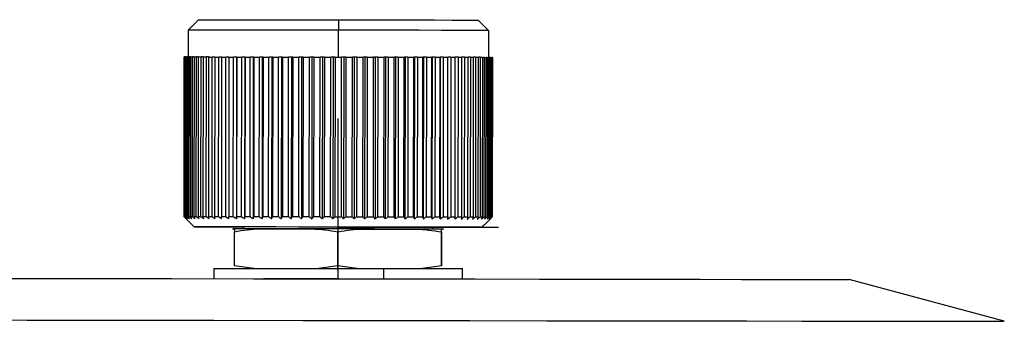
# Model space of a CAD drawing. Header units: millimetres. Extents: x -32 to 320, y 12 to 275.
# Tile 17 of 17: x 235 to 283, y 166 to 181. Entities that reach past the tile are written whole.
import ezdxf

# ---------------------------------------------------------------- set-up
doc = ezdxf.new("R2010")
doc.units = ezdxf.units.MM
doc.header["$PDSIZE"] = -1

msp = doc.modelspace()

# ---------------------------------------------------------------- linework, layer by layer
at = {"color": 7, "linetype": 'Continuous', "lineweight": 25}
for p, q in [((243.922, 180.913), (243.421, 180.414)), ((250.672, 180.905), (250.672, 180.405)), ((257.41, 180.897), (257.544, 180.763)), ((257.544, 180.763), (257.91, 180.396)), ((243.421, 180.414), (243.42, 179.114)), ((250.67, 179.105), (250.672, 180.405)), ((257.91, 180.396), (257.909, 179.096)), ((243.221, 179.114), (243.211, 171.414)), ((243.231, 179.114), (243.221, 179.114)), ((243.221, 179.114), (243.221, 179.114)), ((243.222, 171.414), (243.231, 179.114)), ((243.246, 179.114), (243.231, 179.114)), ((243.246, 179.114), (243.237, 171.414)), ((243.269, 171.414), (243.279, 179.114)), ((243.308, 179.114), (243.279, 179.114)), ((243.308, 179.114), (243.298, 171.414)), ((243.352, 171.414), (243.362, 179.114)), ((243.405, 179.114), (243.362, 179.114)), ((243.405, 179.114), (243.396, 171.414)), ((243.471, 171.414), (243.48, 179.114)), ((243.538, 179.113), (243.48, 179.114)), ((243.538, 179.114), (243.529, 171.414)), ((243.625, 171.413), (243.634, 179.113)), ((243.706, 179.113), (243.634, 179.113)), ((243.706, 179.113), (243.696, 171.413)), ((243.813, 171.413), (243.822, 179.113)), ((243.907, 179.113), (243.822, 179.113)), ((243.907, 179.113), (243.898, 171.413)), ((244.034, 171.413), (244.044, 179.113)), ((244.142, 179.113), (244.044, 179.113)), ((244.142, 179.113), (244.132, 171.413)), ((244.288, 171.413), (244.297, 179.113)), ((244.408, 179.113), (244.297, 179.113)), ((244.408, 179.113), (244.399, 171.413)), ((244.573, 171.412), (244.582, 179.112)), ((244.728, 179.112), (244.582, 179.112)), ((244.705, 179.112), (244.696, 171.412)), ((244.887, 171.412), (244.896, 179.112)), ((245.044, 179.112), (244.896, 179.112)), ((245.031, 179.112), (245.021, 171.412)), ((245.23, 171.412), (245.239, 179.112)), ((245.387, 179.111), (245.239, 179.112)), ((245.384, 179.111), (245.375, 171.411)), ((245.599, 171.411), (245.608, 179.111)), ((245.755, 179.111), (245.608, 179.111)), ((245.755, 179.111), (245.746, 171.306)), ((245.763, 179.111), (245.754, 171.411)), ((245.763, 179.111), (245.755, 179.111)), ((245.992, 171.411), (246.002, 179.111)), ((246.148, 179.111), (246.002, 179.111)), ((246.148, 179.111), (246.139, 171.305)), ((246.166, 179.111), (246.148, 179.111)), ((246.166, 179.111), (246.157, 171.411)), ((246.409, 171.41), (246.418, 179.11)), ((246.563, 179.11), (246.418, 179.11)), ((246.563, 179.11), (246.554, 171.305)), ((246.591, 179.11), (246.563, 179.11)), ((246.591, 179.11), (246.582, 171.41)), ((246.846, 171.41), (246.855, 179.11)), ((246.998, 179.11), (246.855, 179.11)), ((246.998, 179.11), (246.988, 171.304)), ((247.036, 179.11), (246.998, 179.11)), ((247.036, 179.11), (247.027, 171.41)), ((247.301, 171.409), (247.311, 179.109)), ((247.45, 179.109), (247.311, 179.109)), ((247.45, 179.109), (247.441, 171.304)), ((247.499, 179.109), (247.45, 179.109)), ((247.499, 179.109), (247.489, 171.409)), ((247.773, 171.409), (247.783, 179.109)), ((247.919, 179.108), (247.783, 179.109)), ((247.919, 179.108), (247.909, 171.303)), ((247.977, 179.108), (247.919, 179.108)), ((247.977, 179.108), (247.967, 171.408)), ((248.26, 171.408), (248.269, 179.108)), ((248.401, 179.108), (248.269, 179.108)), ((248.401, 179.108), (248.391, 171.303)), ((248.468, 179.108), (248.401, 179.108)), ((248.468, 179.108), (248.458, 171.408)), ((248.757, 171.407), (248.767, 179.107)), ((248.893, 179.107), (248.767, 179.107)), ((248.893, 179.107), (248.884, 171.302)), ((248.969, 179.107), (248.893, 179.107)), ((248.969, 179.107), (248.96, 171.407)), ((249.264, 171.407), (249.274, 179.107)), ((249.395, 179.107), (249.274, 179.107)), ((249.395, 179.107), (249.385, 171.302)), ((249.48, 179.107), (249.395, 179.107)), ((249.48, 179.107), (249.47, 171.407)), ((249.778, 171.406), (249.788, 179.106)), ((249.902, 179.106), (249.788, 179.106)), ((249.902, 179.106), (249.893, 171.301)), ((249.995, 179.106), (249.902, 179.106)), ((249.995, 179.106), (249.986, 171.406)), ((250.297, 171.406), (250.306, 179.106)), ((250.414, 179.105), (250.306, 179.106)), ((250.414, 179.105), (250.404, 171.3)), ((250.515, 179.105), (250.414, 179.105)), ((250.515, 179.105), (250.505, 171.405)), ((250.816, 171.405), (250.826, 179.105)), ((250.927, 179.105), (250.826, 179.105)), ((250.927, 179.105), (250.917, 171.3)), ((251.035, 179.105), (250.927, 179.105)), ((251.035, 179.105), (251.025, 171.405)), ((251.336, 171.404), (251.345, 179.104)), ((251.438, 179.104), (251.345, 179.104)), ((251.438, 179.104), (251.429, 171.299)), ((251.553, 179.104), (251.438, 179.104)), ((251.553, 179.104), (251.543, 171.404)), ((251.852, 171.404), (251.861, 179.104)), ((251.946, 179.104), (251.861, 179.104)), ((251.946, 179.104), (251.936, 171.298)), ((252.067, 179.103), (251.946, 179.104)), ((252.067, 179.103), (252.057, 171.403)), ((252.362, 171.403), (252.371, 179.103)), ((252.447, 179.103), (252.371, 179.103)), ((252.447, 179.103), (252.438, 171.298)), ((252.574, 179.103), (252.447, 179.103)), ((252.574, 179.103), (252.564, 171.403)), ((252.863, 171.402), (252.873, 179.102)), ((252.94, 179.102), (252.873, 179.102)), ((252.94, 179.102), (252.93, 171.297)), ((253.072, 179.102), (252.94, 179.102)), ((253.072, 179.102), (253.062, 171.402)), ((253.355, 171.402), (253.364, 179.102)), ((253.422, 179.102), (253.364, 179.102)), ((253.422, 179.102), (253.412, 171.297)), ((253.558, 179.102), (253.422, 179.102)), ((253.558, 179.102), (253.548, 171.402)), ((253.833, 171.401), (253.842, 179.101)), ((253.89, 179.101), (253.842, 179.101)), ((253.89, 179.101), (253.88, 171.296)), ((254.03, 179.101), (253.89, 179.101)), ((254.03, 179.101), (254.02, 171.401)), ((254.295, 171.401), (254.304, 179.101)), ((254.343, 179.101), (254.304, 179.101)), ((254.343, 179.101), (254.333, 171.295)), ((254.485, 179.1), (254.343, 179.101)), ((254.485, 179.1), (254.476, 171.401)), ((254.74, 171.4), (254.749, 179.1)), ((254.777, 179.1), (254.749, 179.1)), ((254.777, 179.1), (254.768, 171.295)), ((254.922, 179.1), (254.777, 179.1)), ((254.922, 179.1), (254.913, 171.4)), ((255.165, 171.4), (255.174, 179.1)), ((255.192, 179.1), (255.174, 179.1)), ((255.192, 179.1), (255.183, 171.294)), ((255.339, 179.099), (255.192, 179.1)), ((255.339, 179.099), (255.329, 171.399)), ((255.568, 171.399), (255.577, 179.099)), ((255.585, 179.099), (255.575, 171.294)), ((255.585, 179.099), (255.577, 179.099)), ((255.732, 179.099), (255.585, 179.099)), ((255.732, 179.099), (255.723, 171.399)), ((255.947, 171.399), (255.956, 179.099)), ((256.101, 179.098), (255.953, 179.099)), ((256.101, 179.098), (256.092, 171.398)), ((256.444, 179.098), (256.297, 179.098)), ((256.3, 171.398), (256.309, 179.098)), ((256.444, 179.098), (256.434, 171.398)), ((256.758, 179.098), (256.612, 179.098)), ((256.626, 171.398), (256.635, 179.098)), ((256.758, 179.098), (256.749, 171.398)), ((256.923, 171.397), (256.932, 179.097)), ((257.043, 179.097), (256.932, 179.097)), ((257.043, 179.097), (257.033, 171.397)), ((257.189, 171.397), (257.198, 179.097)), ((257.296, 179.097), (257.198, 179.097)), ((257.296, 179.097), (257.287, 171.397)), ((257.423, 171.397), (257.433, 179.097)), ((257.518, 179.097), (257.433, 179.097)), ((257.518, 179.097), (257.508, 171.397)), ((257.625, 171.396), (257.634, 179.096)), ((257.706, 179.096), (257.634, 179.096)), ((257.706, 179.096), (257.696, 171.396)), ((257.792, 171.396), (257.802, 179.096)), ((257.859, 179.096), (257.802, 179.096)), ((257.859, 179.096), (257.85, 171.396)), ((257.925, 171.396), (257.935, 179.096)), ((257.978, 179.096), (257.935, 179.096)), ((257.978, 179.096), (257.969, 171.396)), ((258.023, 171.396), (258.032, 179.096)), ((258.061, 179.096), (258.032, 179.096)), ((258.061, 179.096), (258.052, 171.396)), ((258.084, 171.396), (258.094, 179.096)), ((258.109, 179.096), (258.094, 179.096)), ((258.108, 179.096), (258.099, 171.396)), ((258.1, 171.396), (258.109, 179.096)), ((243.211, 171.414), (243.235, 171.39)), ((243.222, 171.414), (243.211, 171.414)), ((243.315, 171.309), (243.71, 170.913)), ((250.66, 170.905), (250.661, 171.405)), ((258.099, 171.396), (258.1, 171.396)), ((258.1, 171.396), (258.1, 171.396)), ((245.555, 170.819), (245.656, 170.817)), ((245.65, 169.04), (245.652, 170.682)), ((246.089, 170.91), (246.089, 170.818)), ((250.642, 169.034), (250.644, 170.677)), ((250.659, 170.905), (250.659, 170.905)), ((255.231, 170.807), (255.231, 170.899)), ((255.231, 170.807), (255.231, 170.899)), ((255.65, 169.027), (255.652, 170.67)), ((255.764, 170.806), (255.659, 170.805)), ((255.665, 169.027), (255.667, 170.67)), ((257.598, 170.896), (257.532, 170.896)), ((257.532, 170.896), (257.598, 170.896)), ((257.532, 170.896), (257.532, 170.896)), ((244.657, 168.912), (244.657, 168.414)), ((246.588, 168.91), (245.65, 169.04)), ((250.642, 169.034), (249.703, 168.906)), ((251.583, 168.904), (250.642, 169.034)), ((252.84, 168.902), (252.84, 168.404)), ((255.65, 169.027), (254.708, 168.9)), ((256.657, 168.399), (256.657, 168.897)), ((282.812, 166.356), (275.317, 168.374))]:
    msp.add_line(p, q, dxfattribs=at)
at = {"color": 7, "linetype": 'Continuous'}
for p, q in [((250.657, 168.405), (250.666, 176.14)), ((250.66, 170.905), (246.792, 170.909)), ((250.66, 170.905), (250.66, 170.905)), ((250.66, 170.905), (258.395, 170.895)), ((250.66, 170.905), (250.681, 170.904)), ((250.657, 168.405), (247.054, 168.409))]:
    msp.add_line(p, q, dxfattribs=at)
at = {"color": 7, "linetype": 'Continuous', "lineweight": 25, "flags": 128}
for points in [[(243.922, 180.913), (243.971, 180.913), (244.361, 180.913), (245.117, 180.912), (246.196, 180.91), (247.535, 180.909), (249.057, 180.907), (250.672, 180.905)], [(250.672, 180.905), (251.94, 180.904), (253.163, 180.902), (254.297, 180.901), (255.302, 180.899), (256.142, 180.898), (256.787, 180.897), (257.215, 180.897), (257.41, 180.897)], [(250.672, 180.405), (249.059, 180.407), (247.526, 180.409), (246.151, 180.411), (245.003, 180.412), (244.14, 180.413), (243.603, 180.413), (243.421, 180.414), (243.421, 180.414)], [(257.91, 180.396), (257.705, 180.396), (257.249, 180.397), (256.557, 180.398), (255.655, 180.399), (254.574, 180.4), (253.353, 180.402), (252.037, 180.404), (250.672, 180.405)], [(243.246, 179.114), (243.249, 179.114), (243.253, 179.114), (243.257, 179.114), (243.261, 179.114), (243.265, 179.114), (243.269, 179.114), (243.274, 179.114), (243.279, 179.114)], [(243.308, 179.114), (243.314, 179.114), (243.32, 179.114), (243.326, 179.114), (243.333, 179.114), (243.34, 179.114), (243.347, 179.114), (243.354, 179.114), (243.362, 179.114)], [(243.405, 179.114), (243.414, 179.114), (243.423, 179.114), (243.432, 179.114), (243.441, 179.114), (243.451, 179.114), (243.46, 179.114), (243.47, 179.114), (243.48, 179.114)], [(243.538, 179.114), (243.549, 179.113), (243.561, 179.113), (243.573, 179.113), (243.585, 179.113), (243.597, 179.113), (243.609, 179.113), (243.621, 179.113), (243.634, 179.113)], [(243.706, 179.113), (243.72, 179.113), (243.734, 179.113), (243.748, 179.113), (243.762, 179.113), (243.777, 179.113), (243.792, 179.113), (243.807, 179.113), (243.822, 179.113)], [(243.907, 179.113), (243.924, 179.113), (243.94, 179.113), (243.957, 179.113), (243.974, 179.113), (243.991, 179.113), (244.008, 179.113), (244.026, 179.113), (244.044, 179.113)], [(244.142, 179.113), (244.161, 179.113), (244.18, 179.113), (244.199, 179.113), (244.218, 179.113), (244.238, 179.113), (244.257, 179.113), (244.277, 179.113), (244.297, 179.113)], [(244.408, 179.113), (244.429, 179.113), (244.451, 179.113), (244.472, 179.112), (244.494, 179.112), (244.516, 179.112), (244.538, 179.112), (244.56, 179.112), (244.582, 179.112)], [(244.705, 179.112), (244.728, 179.112), (244.752, 179.112), (244.776, 179.112), (244.799, 179.112), (244.823, 179.112), (244.848, 179.112), (244.872, 179.112), (244.896, 179.112)], [(245.031, 179.112), (245.056, 179.112), (245.082, 179.112), (245.108, 179.112), (245.134, 179.112), (245.16, 179.112), (245.186, 179.112), (245.212, 179.112), (245.239, 179.112)], [(245.384, 179.111), (245.412, 179.111), (245.439, 179.111), (245.467, 179.111), (245.495, 179.111), (245.523, 179.111), (245.551, 179.111), (245.579, 179.111), (245.608, 179.111)], [(245.763, 179.111), (245.793, 179.111), (245.822, 179.111), (245.852, 179.111), (245.881, 179.111), (245.911, 179.111), (245.941, 179.111), (245.971, 179.111), (246.002, 179.111)], [(246.166, 179.111), (246.197, 179.111), (246.228, 179.11), (246.26, 179.11), (246.291, 179.11), (246.323, 179.11), (246.354, 179.11), (246.386, 179.11), (246.418, 179.11)], [(246.591, 179.11), (246.624, 179.11), (246.657, 179.11), (246.689, 179.11), (246.722, 179.11), (246.755, 179.11), (246.788, 179.11), (246.822, 179.11), (246.855, 179.11)], [(247.036, 179.11), (247.07, 179.109), (247.104, 179.109), (247.138, 179.109), (247.173, 179.109), (247.207, 179.109), (247.242, 179.109), (247.276, 179.109), (247.311, 179.109)], [(247.499, 179.109), (247.534, 179.109), (247.569, 179.109), (247.605, 179.109), (247.64, 179.109), (247.676, 179.109), (247.711, 179.109), (247.747, 179.109), (247.783, 179.109)], [(247.977, 179.108), (248.013, 179.108), (248.049, 179.108), (248.086, 179.108), (248.122, 179.108), (248.159, 179.108), (248.195, 179.108), (248.232, 179.108), (248.269, 179.108)], [(248.468, 179.108), (248.505, 179.108), (248.542, 179.108), (248.579, 179.108), (248.617, 179.108), (248.654, 179.108), (248.692, 179.108), (248.729, 179.108), (248.767, 179.107)], [(248.969, 179.107), (249.007, 179.107), (249.045, 179.107), (249.083, 179.107), (249.121, 179.107), (249.159, 179.107), (249.197, 179.107), (249.236, 179.107), (249.274, 179.107)], [(249.48, 179.107), (249.518, 179.107), (249.556, 179.107), (249.595, 179.106), (249.633, 179.106), (249.672, 179.106), (249.71, 179.106), (249.749, 179.106), (249.788, 179.106)], [(249.995, 179.106), (250.034, 179.106), (250.073, 179.106), (250.112, 179.106), (250.151, 179.106), (250.189, 179.106), (250.228, 179.106), (250.267, 179.106), (250.306, 179.106)], [(250.515, 179.105), (250.554, 179.105), (250.592, 179.105), (250.631, 179.105), (250.67, 179.105), (250.709, 179.105), (250.748, 179.105), (250.787, 179.105), (250.826, 179.105)], [(251.035, 179.105), (251.073, 179.105), (251.112, 179.105), (251.151, 179.105), (251.19, 179.105), (251.229, 179.105), (251.267, 179.104), (251.306, 179.104), (251.345, 179.104)], [(251.553, 179.104), (251.591, 179.104), (251.63, 179.104), (251.669, 179.104), (251.707, 179.104), (251.746, 179.104), (251.784, 179.104), (251.822, 179.104), (251.861, 179.104)], [(252.067, 179.103), (252.105, 179.103), (252.143, 179.103), (252.181, 179.103), (252.219, 179.103), (252.257, 179.103), (252.295, 179.103), (252.333, 179.103), (252.371, 179.103)], [(252.574, 179.103), (252.611, 179.103), (252.649, 179.103), (252.686, 179.103), (252.724, 179.103), (252.761, 179.103), (252.798, 179.103), (252.836, 179.103), (252.873, 179.102)], [(253.072, 179.102), (253.108, 179.102), (253.145, 179.102), (253.182, 179.102), (253.218, 179.102), (253.255, 179.102), (253.291, 179.102), (253.328, 179.102), (253.364, 179.102)], [(253.558, 179.102), (253.593, 179.102), (253.629, 179.102), (253.665, 179.102), (253.7, 179.101), (253.736, 179.101), (253.771, 179.101), (253.807, 179.101), (253.842, 179.101)], [(254.03, 179.101), (254.064, 179.101), (254.099, 179.101), (254.133, 179.101), (254.168, 179.101), (254.202, 179.101), (254.236, 179.101), (254.27, 179.101), (254.304, 179.101)], [(254.485, 179.1), (254.519, 179.1), (254.552, 179.1), (254.585, 179.1), (254.618, 179.1), (254.651, 179.1), (254.684, 179.1), (254.717, 179.1), (254.749, 179.1)], [(254.922, 179.1), (254.954, 179.1), (254.986, 179.1), (255.018, 179.1), (255.049, 179.1), (255.081, 179.1), (255.112, 179.1), (255.143, 179.1), (255.174, 179.1)], [(255.339, 179.099), (255.369, 179.099), (255.399, 179.099), (255.429, 179.099), (255.459, 179.099), (255.489, 179.099), (255.518, 179.099), (255.548, 179.099), (255.577, 179.099)], [(255.732, 179.099), (255.761, 179.099), (255.789, 179.099), (255.817, 179.099), (255.845, 179.099), (255.873, 179.099), (255.901, 179.099), (255.929, 179.099), (255.956, 179.099)], [(256.101, 179.098), (256.128, 179.098), (256.154, 179.098), (256.18, 179.098), (256.207, 179.098), (256.232, 179.098), (256.258, 179.098), (256.284, 179.098), (256.309, 179.098)], [(256.444, 179.098), (256.468, 179.098), (256.493, 179.098), (256.517, 179.098), (256.541, 179.098), (256.565, 179.098), (256.588, 179.098), (256.612, 179.098), (256.635, 179.098)], [(256.758, 179.098), (256.78, 179.098), (256.803, 179.098), (256.825, 179.098), (256.846, 179.098), (256.868, 179.097), (256.89, 179.097), (256.911, 179.097), (256.932, 179.097)], [(257.043, 179.097), (257.063, 179.097), (257.083, 179.097), (257.102, 179.097), (257.122, 179.097), (257.141, 179.097), (257.16, 179.097), (257.179, 179.097), (257.198, 179.097)], [(257.296, 179.097), (257.314, 179.097), (257.332, 179.097), (257.349, 179.097), (257.366, 179.097), (257.383, 179.097), (257.4, 179.097), (257.416, 179.097), (257.433, 179.097)], [(257.518, 179.097), (257.533, 179.097), (257.548, 179.097), (257.563, 179.097), (257.577, 179.097), (257.592, 179.097), (257.606, 179.096), (257.62, 179.096), (257.634, 179.096)], [(257.706, 179.096), (257.718, 179.096), (257.731, 179.096), (257.743, 179.096), (257.755, 179.096), (257.767, 179.096), (257.779, 179.096), (257.79, 179.096), (257.802, 179.096)], [(257.859, 179.096), (257.869, 179.096), (257.879, 179.096), (257.889, 179.096), (257.899, 179.096), (257.908, 179.096), (257.917, 179.096), (257.926, 179.096), (257.935, 179.096)], [(257.978, 179.096), (257.986, 179.096), (257.993, 179.096), (258, 179.096), (258.007, 179.096), (258.013, 179.096), (258.02, 179.096), (258.026, 179.096), (258.032, 179.096)], [(258.061, 179.096), (258.066, 179.096), (258.07, 179.096), (258.075, 179.096), (258.079, 179.096), (258.083, 179.096), (258.087, 179.096), (258.09, 179.096), (258.094, 179.096)], [(243.237, 171.414), (243.24, 171.414), (243.244, 171.414), (243.247, 171.414), (243.251, 171.414), (243.255, 171.414), (243.26, 171.414), (243.264, 171.414), (243.269, 171.414)], [(243.298, 171.414), (243.304, 171.414), (243.311, 171.414), (243.317, 171.414), (243.324, 171.414), (243.331, 171.414), (243.338, 171.414), (243.345, 171.414), (243.352, 171.414)], [(243.396, 171.414), (243.405, 171.414), (243.413, 171.414), (243.423, 171.414), (243.432, 171.414), (243.441, 171.414), (243.451, 171.414), (243.461, 171.414), (243.471, 171.414)], [(243.529, 171.414), (243.54, 171.413), (243.552, 171.413), (243.563, 171.413), (243.575, 171.413), (243.587, 171.413), (243.6, 171.413), (243.612, 171.413), (243.625, 171.413)], [(243.696, 171.413), (243.71, 171.413), (243.724, 171.413), (243.739, 171.413), (243.753, 171.413), (243.768, 171.413), (243.783, 171.413), (243.798, 171.413), (243.813, 171.413)], [(243.898, 171.413), (243.914, 171.413), (243.931, 171.413), (243.948, 171.413), (243.965, 171.413), (243.982, 171.413), (243.999, 171.413), (244.017, 171.413), (244.034, 171.413)], [(244.132, 171.413), (244.151, 171.413), (244.17, 171.413), (244.189, 171.413), (244.209, 171.413), (244.228, 171.413), (244.248, 171.413), (244.268, 171.413), (244.288, 171.413)], [(244.399, 171.413), (244.42, 171.413), (244.441, 171.413), (244.463, 171.412), (244.484, 171.412), (244.506, 171.412), (244.528, 171.412), (244.55, 171.412), (244.573, 171.412)], [(244.696, 171.412), (244.719, 171.412), (244.742, 171.412), (244.766, 171.412), (244.79, 171.412), (244.814, 171.412), (244.838, 171.412), (244.863, 171.412), (244.887, 171.412)], [(245.021, 171.412), (245.047, 171.412), (245.073, 171.412), (245.098, 171.412), (245.124, 171.412), (245.15, 171.412), (245.177, 171.412), (245.203, 171.412), (245.23, 171.412)], [(245.375, 171.411), (245.402, 171.411), (245.43, 171.411), (245.458, 171.411), (245.486, 171.411), (245.514, 171.411), (245.542, 171.411), (245.57, 171.411), (245.599, 171.411)], [(245.754, 171.411), (245.783, 171.411), (245.813, 171.411), (245.842, 171.411), (245.872, 171.411), (245.902, 171.411), (245.932, 171.411), (245.962, 171.411), (245.992, 171.411)], [(246.157, 171.411), (246.188, 171.411), (246.219, 171.41), (246.25, 171.41), (246.282, 171.41), (246.313, 171.41), (246.345, 171.41), (246.377, 171.41), (246.409, 171.41)], [(246.582, 171.41), (246.614, 171.41), (246.647, 171.41), (246.68, 171.41), (246.713, 171.41), (246.746, 171.41), (246.779, 171.41), (246.812, 171.41), (246.846, 171.41)], [(247.027, 171.41), (247.061, 171.409), (247.095, 171.409), (247.129, 171.409), (247.163, 171.409), (247.198, 171.409), (247.232, 171.409), (247.267, 171.409), (247.301, 171.409)], [(247.489, 171.409), (247.524, 171.409), (247.56, 171.409), (247.595, 171.409), (247.631, 171.409), (247.666, 171.409), (247.702, 171.409), (247.738, 171.409), (247.773, 171.409)], [(247.967, 171.408), (248.003, 171.408), (248.04, 171.408), (248.076, 171.408), (248.113, 171.408), (248.149, 171.408), (248.186, 171.408), (248.223, 171.408), (248.26, 171.408)], [(248.458, 171.408), (248.495, 171.408), (248.533, 171.408), (248.57, 171.408), (248.607, 171.408), (248.645, 171.408), (248.682, 171.408), (248.72, 171.408), (248.757, 171.407)], [(248.96, 171.407), (248.998, 171.407), (249.036, 171.407), (249.074, 171.407), (249.112, 171.407), (249.15, 171.407), (249.188, 171.407), (249.226, 171.407), (249.264, 171.407)], [(249.47, 171.407), (249.509, 171.407), (249.547, 171.407), (249.586, 171.406), (249.624, 171.406), (249.663, 171.406), (249.701, 171.406), (249.74, 171.406), (249.778, 171.406)], [(249.986, 171.406), (250.025, 171.406), (250.064, 171.406), (250.102, 171.406), (250.141, 171.406), (250.18, 171.406), (250.219, 171.406), (250.258, 171.406), (250.297, 171.406)], [(250.505, 171.405), (250.525, 171.405), (250.544, 171.405), (250.564, 171.405), (250.583, 171.405), (250.603, 171.405), (250.622, 171.405), (250.641, 171.405), (250.661, 171.405)], [(250.661, 171.405), (250.68, 171.405), (250.7, 171.405), (250.719, 171.405), (250.739, 171.405), (250.758, 171.405), (250.778, 171.405), (250.797, 171.405), (250.816, 171.405)], [(251.025, 171.405), (251.064, 171.405), (251.103, 171.405), (251.142, 171.405), (251.181, 171.405), (251.219, 171.405), (251.258, 171.404), (251.297, 171.404), (251.336, 171.404)], [(251.543, 171.404), (251.582, 171.404), (251.621, 171.404), (251.659, 171.404), (251.698, 171.404), (251.736, 171.404), (251.775, 171.404), (251.813, 171.404), (251.852, 171.404)], [(252.057, 171.403), (252.096, 171.403), (252.134, 171.403), (252.172, 171.403), (252.21, 171.403), (252.248, 171.403), (252.286, 171.403), (252.324, 171.403), (252.362, 171.403)], [(252.564, 171.403), (252.602, 171.403), (252.639, 171.403), (252.677, 171.403), (252.714, 171.403), (252.752, 171.403), (252.789, 171.403), (252.826, 171.403), (252.863, 171.402)], [(253.062, 171.402), (253.099, 171.402), (253.136, 171.402), (253.172, 171.402), (253.209, 171.402), (253.245, 171.402), (253.282, 171.402), (253.318, 171.402), (253.355, 171.402)], [(253.548, 171.402), (253.584, 171.402), (253.62, 171.402), (253.655, 171.402), (253.691, 171.401), (253.727, 171.401), (253.762, 171.401), (253.797, 171.401), (253.833, 171.401)], [(254.02, 171.401), (254.055, 171.401), (254.09, 171.401), (254.124, 171.401), (254.158, 171.401), (254.193, 171.401), (254.227, 171.401), (254.261, 171.401), (254.295, 171.401)], [(254.476, 171.401), (254.509, 171.4), (254.543, 171.4), (254.576, 171.4), (254.609, 171.4), (254.642, 171.4), (254.674, 171.4), (254.707, 171.4), (254.74, 171.4)], [(254.913, 171.4), (254.945, 171.4), (254.977, 171.4), (255.008, 171.4), (255.04, 171.4), (255.071, 171.4), (255.103, 171.4), (255.134, 171.4), (255.165, 171.4)], [(255.329, 171.399), (255.36, 171.399), (255.39, 171.399), (255.42, 171.399), (255.45, 171.399), (255.479, 171.399), (255.509, 171.399), (255.538, 171.399), (255.568, 171.399)], [(255.723, 171.399), (255.751, 171.399), (255.78, 171.399), (255.808, 171.399), (255.836, 171.399), (255.864, 171.399), (255.892, 171.399), (255.919, 171.399), (255.947, 171.399)], [(256.092, 171.398), (256.118, 171.398), (256.145, 171.398), (256.171, 171.398), (256.197, 171.398), (256.223, 171.398), (256.249, 171.398), (256.275, 171.398), (256.3, 171.398)], [(256.434, 171.398), (256.459, 171.398), (256.483, 171.398), (256.507, 171.398), (256.531, 171.398), (256.555, 171.398), (256.579, 171.398), (256.603, 171.398), (256.626, 171.398)], [(256.749, 171.398), (256.771, 171.398), (256.793, 171.398), (256.815, 171.398), (256.837, 171.398), (256.859, 171.397), (256.88, 171.397), (256.902, 171.397), (256.923, 171.397)], [(257.033, 171.397), (257.053, 171.397), (257.073, 171.397), (257.093, 171.397), (257.113, 171.397), (257.132, 171.397), (257.151, 171.397), (257.17, 171.397), (257.189, 171.397)], [(257.287, 171.397), (257.305, 171.397), (257.322, 171.397), (257.34, 171.397), (257.357, 171.397), (257.374, 171.397), (257.39, 171.397), (257.407, 171.397), (257.423, 171.397)], [(257.508, 171.397), (257.524, 171.397), (257.539, 171.397), (257.553, 171.397), (257.568, 171.397), (257.583, 171.397), (257.597, 171.396), (257.611, 171.396), (257.625, 171.396)], [(258.1, 171.396), (257.819, 171.116), (257.598, 170.896)], [(257.598, 170.896), (257.879, 171.176), (258.006, 171.303)], [(257.696, 171.396), (257.709, 171.396), (257.722, 171.396), (257.734, 171.396), (257.746, 171.396), (257.758, 171.396), (257.77, 171.396), (257.781, 171.396), (257.792, 171.396)], [(257.85, 171.396), (257.86, 171.396), (257.87, 171.396), (257.88, 171.396), (257.889, 171.396), (257.899, 171.396), (257.908, 171.396), (257.917, 171.396), (257.925, 171.396)], [(257.969, 171.396), (257.976, 171.396), (257.983, 171.396), (257.99, 171.396), (257.997, 171.396), (258.004, 171.396), (258.01, 171.396), (258.017, 171.396), (258.023, 171.396)], [(258.052, 171.396), (258.057, 171.396), (258.061, 171.396), (258.066, 171.396), (258.07, 171.396), (258.074, 171.396), (258.077, 171.396), (258.081, 171.396), (258.084, 171.396)], [(250.66, 170.905), (249.114, 170.907), (247.645, 170.909), (246.327, 170.91), (245.226, 170.912), (244.398, 170.913), (243.884, 170.913), (243.71, 170.913), (243.884, 170.913), (244.398, 170.912), (245.226, 170.911), (246.089, 170.91)], [(250.66, 170.905), (249.105, 170.907), (247.639, 170.909), (246.35, 170.91), (245.311, 170.911), (244.582, 170.912), (244.207, 170.913), (244.207, 170.913), (244.582, 170.912), (245.31, 170.911), (246.089, 170.91)], [(247.844, 170.816), (247.4, 170.817), (246.995, 170.817), (246.633, 170.817), (246.317, 170.818), (246.053, 170.818), (245.842, 170.818), (245.688, 170.818), (245.592, 170.819)], [(255.231, 170.899), (255.042, 170.9), (254.499, 170.9), (253.644, 170.901), (252.547, 170.903), (251.298, 170.904), (249.997, 170.906), (248.75, 170.907), (247.657, 170.909), (246.808, 170.91), (246.27, 170.91), (246.089, 170.91)], [(250.649, 170.813), (250.278, 170.813), (249.909, 170.814), (249.543, 170.814), (249.184, 170.814), (248.833, 170.815), (248.491, 170.815), (248.161, 170.816), (247.844, 170.816)], [(253.347, 170.809), (253.039, 170.81), (252.719, 170.81), (252.389, 170.811), (252.051, 170.811), (251.707, 170.811), (251.357, 170.812), (251.004, 170.812), (250.649, 170.813)], [(257.598, 170.896), (257.399, 170.897), (256.96, 170.897), (256.296, 170.898), (255.431, 170.899), (254.396, 170.901), (253.227, 170.902), (251.967, 170.904), (250.66, 170.905)], [(255.231, 170.899), (256.009, 170.898), (256.737, 170.897), (257.112, 170.897), (257.112, 170.897), (256.738, 170.898), (256.009, 170.898), (254.97, 170.9), (253.681, 170.901), (252.216, 170.903), (250.66, 170.905)], [(255.736, 170.806), (255.642, 170.806), (255.484, 170.807), (255.263, 170.807), (254.983, 170.807), (254.646, 170.808), (254.258, 170.808), (253.823, 170.809), (253.347, 170.809)], [(255.231, 170.899), (255.431, 170.899), (256.296, 170.898), (256.96, 170.897), (257.399, 170.896), (257.598, 170.896)], [(244.657, 168.912), (244.658, 168.912), (244.846, 168.912), (245.372, 168.911), (246.206, 168.91), (247.298, 168.909), (248.585, 168.908), (249.993, 168.906), (251.439, 168.904), (252.84, 168.902)], [(252.84, 168.902), (254.114, 168.901), (255.187, 168.899), (255.997, 168.898), (256.497, 168.898), (256.657, 168.897)], [(226.624, 168.436), (229.991, 168.432), (234.315, 168.427), (238.537, 168.421), (242.631, 168.416), (246.574, 168.411), (250.342, 168.407), (253.914, 168.402), (257.267, 168.398), (260.384, 168.394), (263.245, 168.39), (265.833, 168.387), (268.133, 168.384), (270.133, 168.381), (271.82, 168.379), (273.183, 168.377), (274.216, 168.376), (274.913, 168.374), (275.268, 168.374), (275.317, 168.374)], [(226.621, 166.428), (230.988, 166.422), (235.655, 166.417), (240.222, 166.411), (244.664, 166.405), (248.957, 166.4), (253.079, 166.395), (257.007, 166.39), (260.721, 166.385), (264.201, 166.381), (267.428, 166.377), (270.384, 166.373), (273.055, 166.369), (275.426, 166.366), (277.484, 166.364), (279.219, 166.361), (280.62, 166.359), (281.681, 166.358), (282.396, 166.356), (282.761, 166.356), (282.812, 166.356)]]:
    msp.add_lwpolyline(points, dxfattribs=at)
at = {"color": 7, "linetype": 'Continuous', "lineweight": 25}
for points, knots in [([(243.316, 171.308), (243.296, 171.328), (243.261, 171.363), (243.226, 171.398), (243.211, 171.414)], [0, 0, 0, 0, 0.56, 1, 1, 1, 1]), ([(243.222, 171.414), (243.243, 171.394), (243.28, 171.359), (243.317, 171.324), (243.333, 171.308)], [0, 0, 0, 0, 0.56, 1, 1, 1, 1]), ([(243.333, 171.308), (243.315, 171.328), (243.283, 171.363), (243.251, 171.398), (243.237, 171.414)], [0, 0, 0, 0, 0.56, 1, 1, 1, 1]), ([(243.269, 171.414), (243.291, 171.394), (243.33, 171.359), (243.37, 171.324), (243.387, 171.308)], [0, 0, 0, 0, 0.56, 1, 1, 1, 1]), ([(243.387, 171.308), (243.37, 171.328), (243.341, 171.363), (243.311, 171.398), (243.298, 171.414)], [0, 0, 0, 0, 0.56, 1, 1, 1, 1]), ([(243.352, 171.414), (243.375, 171.394), (243.417, 171.359), (243.458, 171.324), (243.476, 171.308)], [0, 0, 0, 0, 0.56, 1, 1, 1, 1]), ([(243.476, 171.308), (243.461, 171.328), (243.434, 171.363), (243.408, 171.398), (243.396, 171.414)], [0, 0, 0, 0, 0.56, 1, 1, 1, 1]), ([(243.471, 171.414), (243.495, 171.394), (243.538, 171.359), (243.581, 171.324), (243.6, 171.308)], [0, 0, 0, 0, 0.56, 1, 1, 1, 1]), ([(243.6, 171.308), (243.587, 171.328), (243.563, 171.363), (243.539, 171.398), (243.529, 171.414)], [0, 0, 0, 0, 0.56, 1, 1, 1, 1]), ([(243.625, 171.413), (243.65, 171.394), (243.694, 171.358), (243.739, 171.323), (243.759, 171.308)], [0, 0, 0, 0, 0.56, 1, 1, 1, 1]), ([(243.759, 171.308), (243.747, 171.328), (243.726, 171.363), (243.705, 171.398), (243.696, 171.413)], [0, 0, 0, 0, 0.56, 1, 1, 1, 1]), ([(243.813, 171.413), (243.839, 171.393), (243.884, 171.358), (243.93, 171.323), (243.951, 171.308)], [0, 0, 0, 0, 0.56, 1, 1, 1, 1]), ([(243.951, 171.308), (243.941, 171.327), (243.923, 171.362), (243.906, 171.398), (243.898, 171.413)], [0, 0, 0, 0, 0.56, 1, 1, 1, 1]), ([(244.034, 171.413), (244.061, 171.393), (244.108, 171.358), (244.155, 171.323), (244.175, 171.308)], [0, 0, 0, 0, 0.56, 1, 1, 1, 1]), ([(244.175, 171.308), (244.167, 171.327), (244.153, 171.362), (244.139, 171.397), (244.132, 171.413)], [0, 0, 0, 0, 0.56, 1, 1, 1, 1]), ([(244.288, 171.413), (244.315, 171.393), (244.363, 171.358), (244.411, 171.323), (244.432, 171.307)], [0, 0, 0, 0, 0.56, 1, 1, 1, 1]), ([(244.432, 171.307), (244.426, 171.327), (244.415, 171.362), (244.404, 171.397), (244.399, 171.413)], [0, 0, 0, 0, 0.56, 1, 1, 1, 1]), ([(244.573, 171.412), (244.6, 171.393), (244.648, 171.357), (244.697, 171.322), (244.719, 171.307)], [0, 0, 0, 0, 0.56, 1, 1, 1, 1]), ([(244.719, 171.307), (244.714, 171.327), (244.707, 171.362), (244.699, 171.397), (244.696, 171.412)], [0, 0, 0, 0, 0.56, 1, 1, 1, 1]), ([(244.887, 171.412), (244.915, 171.392), (244.963, 171.357), (245.013, 171.322), (245.034, 171.307)], [0, 0, 0, 0, 0.56, 1, 1, 1, 1]), ([(245.034, 171.307), (245.032, 171.326), (245.028, 171.361), (245.023, 171.396), (245.021, 171.412)], [0, 0, 0, 0, 0.56, 1, 1, 1, 1]), ([(245.23, 171.412), (245.257, 171.392), (245.306, 171.357), (245.356, 171.322), (245.377, 171.306)], [0, 0, 0, 0, 0.56, 1, 1, 1, 1]), ([(245.377, 171.306), (245.377, 171.326), (245.376, 171.361), (245.375, 171.396), (245.375, 171.411)], [0, 0, 0, 0, 0.56, 1, 1, 1, 1]), ([(245.599, 171.411), (245.626, 171.391), (245.675, 171.356), (245.724, 171.321), (245.746, 171.306)], [0, 0, 0, 0, 0.56, 1, 1, 1, 1]), ([(245.746, 171.306), (245.748, 171.325), (245.75, 171.36), (245.753, 171.396), (245.754, 171.411)], [0, 0, 0, 0, 0.56, 1, 1, 1, 1]), ([(245.992, 171.411), (246.02, 171.391), (246.068, 171.356), (246.117, 171.321), (246.139, 171.305)], [0, 0, 0, 0, 0.56, 1, 1, 1, 1]), ([(246.139, 171.305), (246.142, 171.325), (246.148, 171.36), (246.154, 171.395), (246.157, 171.411)], [0, 0, 0, 0, 0.56, 1, 1, 1, 1]), ([(246.409, 171.41), (246.436, 171.391), (246.484, 171.355), (246.532, 171.32), (246.554, 171.305)], [0, 0, 0, 0, 0.56, 1, 1, 1, 1]), ([(246.554, 171.305), (246.559, 171.324), (246.568, 171.359), (246.578, 171.395), (246.582, 171.41)], [0, 0, 0, 0, 0.56, 1, 1, 1, 1]), ([(246.846, 171.41), (246.872, 171.39), (246.92, 171.355), (246.967, 171.32), (246.988, 171.304)], [0, 0, 0, 0, 0.56, 1, 1, 1, 1]), ([(246.988, 171.304), (246.995, 171.324), (247.008, 171.359), (247.021, 171.394), (247.027, 171.41)], [0, 0, 0, 0, 0.56, 1, 1, 1, 1]), ([(247.301, 171.409), (247.327, 171.389), (247.374, 171.354), (247.42, 171.319), (247.441, 171.304)], [0, 0, 0, 0, 0.56, 1, 1, 1, 1]), ([(247.441, 171.304), (247.45, 171.323), (247.466, 171.358), (247.482, 171.394), (247.489, 171.409)], [0, 0, 0, 0, 0.56, 1, 1, 1, 1]), ([(247.773, 171.409), (247.799, 171.389), (247.844, 171.354), (247.889, 171.319), (247.909, 171.303)], [0, 0, 0, 0, 0.56, 1, 1, 1, 1]), ([(247.909, 171.303), (247.92, 171.323), (247.939, 171.358), (247.959, 171.393), (247.967, 171.408)], [0, 0, 0, 0, 0.56, 1, 1, 1, 1]), ([(248.26, 171.408), (248.284, 171.388), (248.328, 171.353), (248.372, 171.318), (248.391, 171.303)], [0, 0, 0, 0, 0.56, 1, 1, 1, 1]), ([(248.391, 171.303), (248.404, 171.322), (248.426, 171.357), (248.448, 171.392), (248.458, 171.408)], [0, 0, 0, 0, 0.56, 1, 1, 1, 1]), ([(248.757, 171.407), (248.781, 171.388), (248.823, 171.353), (248.865, 171.318), (248.884, 171.302)], [0, 0, 0, 0, 0.56, 1, 1, 1, 1]), ([(248.884, 171.302), (248.898, 171.322), (248.924, 171.357), (248.949, 171.392), (248.96, 171.407)], [0, 0, 0, 0, 0.56, 1, 1, 1, 1]), ([(249.264, 171.407), (249.287, 171.387), (249.327, 171.352), (249.368, 171.317), (249.385, 171.302)], [0, 0, 0, 0, 0.56, 1, 1, 1, 1]), ([(249.385, 171.302), (249.401, 171.321), (249.43, 171.356), (249.458, 171.391), (249.47, 171.407)], [0, 0, 0, 0, 0.56, 1, 1, 1, 1]), ([(249.778, 171.406), (249.8, 171.387), (249.838, 171.351), (249.876, 171.316), (249.893, 171.301)], [0, 0, 0, 0, 0.56, 1, 1, 1, 1]), ([(249.893, 171.301), (249.91, 171.32), (249.942, 171.355), (249.973, 171.391), (249.986, 171.406)], [0, 0, 0, 0, 0.56, 1, 1, 1, 1]), ([(250.297, 171.406), (250.317, 171.386), (250.353, 171.351), (250.389, 171.316), (250.404, 171.3)], [0, 0, 0, 0, 0.56, 1, 1, 1, 1]), ([(250.404, 171.3), (250.423, 171.32), (250.457, 171.355), (250.491, 171.39), (250.505, 171.405)], [0, 0, 0, 0, 0.56, 1, 1, 1, 1]), ([(250.816, 171.405), (250.835, 171.385), (250.869, 171.35), (250.902, 171.315), (250.917, 171.3)], [0, 0, 0, 0, 0.56, 1, 1, 1, 1]), ([(250.917, 171.3), (250.937, 171.319), (250.973, 171.354), (251.009, 171.389), (251.025, 171.405)], [0, 0, 0, 0, 0.56, 1, 1, 1, 1]), ([(251.336, 171.404), (251.353, 171.385), (251.384, 171.349), (251.415, 171.314), (251.429, 171.299)], [0, 0, 0, 0, 0.56, 1, 1, 1, 1]), ([(251.429, 171.299), (251.45, 171.319), (251.488, 171.354), (251.527, 171.389), (251.543, 171.404)], [0, 0, 0, 0, 0.56, 1, 1, 1, 1]), ([(251.852, 171.404), (251.867, 171.384), (251.895, 171.349), (251.924, 171.314), (251.936, 171.298)], [0, 0, 0, 0, 0.56, 1, 1, 1, 1]), ([(251.936, 171.298), (251.959, 171.318), (251.999, 171.353), (252.04, 171.388), (252.057, 171.403)], [0, 0, 0, 0, 0.56, 1, 1, 1, 1]), ([(252.362, 171.403), (252.376, 171.383), (252.401, 171.348), (252.426, 171.313), (252.438, 171.298)], [0, 0, 0, 0, 0.56, 1, 1, 1, 1]), ([(252.438, 171.298), (252.461, 171.317), (252.504, 171.352), (252.546, 171.387), (252.564, 171.403)], [0, 0, 0, 0, 0.56, 1, 1, 1, 1]), ([(252.863, 171.402), (252.876, 171.383), (252.898, 171.348), (252.921, 171.313), (252.93, 171.297)], [0, 0, 0, 0, 0.56, 1, 1, 1, 1]), ([(252.93, 171.297), (252.955, 171.317), (252.999, 171.352), (253.043, 171.387), (253.062, 171.402)], [0, 0, 0, 0, 0.56, 1, 1, 1, 1]), ([(253.355, 171.402), (253.365, 171.382), (253.384, 171.347), (253.404, 171.312), (253.412, 171.297)], [0, 0, 0, 0, 0.56, 1, 1, 1, 1]), ([(253.412, 171.297), (253.438, 171.316), (253.483, 171.351), (253.528, 171.386), (253.548, 171.402)], [0, 0, 0, 0, 0.56, 1, 1, 1, 1]), ([(253.833, 171.401), (253.841, 171.382), (253.857, 171.346), (253.873, 171.311), (253.88, 171.296)], [0, 0, 0, 0, 0.56, 1, 1, 1, 1]), ([(253.88, 171.296), (253.907, 171.316), (253.953, 171.35), (254, 171.386), (254.02, 171.401)], [0, 0, 0, 0, 0.56, 1, 1, 1, 1]), ([(254.295, 171.401), (254.302, 171.381), (254.315, 171.346), (254.328, 171.311), (254.333, 171.295)], [0, 0, 0, 0, 0.56, 1, 1, 1, 1]), ([(254.333, 171.295), (254.36, 171.315), (254.408, 171.35), (254.455, 171.385), (254.476, 171.401)], [0, 0, 0, 0, 0.56, 1, 1, 1, 1]), ([(254.74, 171.4), (254.745, 171.38), (254.754, 171.345), (254.764, 171.31), (254.768, 171.295)], [0, 0, 0, 0, 0.56, 1, 1, 1, 1]), ([(254.768, 171.295), (254.795, 171.314), (254.843, 171.349), (254.892, 171.384), (254.913, 171.4)], [0, 0, 0, 0, 0.56, 1, 1, 1, 1]), ([(255.165, 171.4), (255.168, 171.38), (255.174, 171.345), (255.18, 171.31), (255.183, 171.294)], [0, 0, 0, 0, 0.56, 1, 1, 1, 1]), ([(255.183, 171.294), (255.21, 171.314), (255.259, 171.349), (255.308, 171.384), (255.329, 171.399)], [0, 0, 0, 0, 0.56, 1, 1, 1, 1]), ([(255.568, 171.399), (255.569, 171.379), (255.572, 171.344), (255.574, 171.309), (255.575, 171.294)], [0, 0, 0, 0, 0.56, 1, 1, 1, 1]), ([(255.575, 171.294), (255.603, 171.313), (255.652, 171.348), (255.701, 171.383), (255.723, 171.399)], [0, 0, 0, 0, 0.56, 1, 1, 1, 1]), ([(255.947, 171.399), (255.946, 171.379), (255.945, 171.344), (255.944, 171.309), (255.944, 171.293)], [0, 0, 0, 0, 0.56, 1, 1, 1, 1]), ([(255.944, 171.293), (255.972, 171.313), (256.021, 171.348), (256.07, 171.383), (256.092, 171.398)], [0, 0, 0, 0, 0.56, 1, 1, 1, 1]), ([(256.3, 171.398), (256.298, 171.378), (256.293, 171.343), (256.289, 171.308), (256.287, 171.293)], [0, 0, 0, 0, 0.56, 1, 1, 1, 1]), ([(256.287, 171.293), (256.315, 171.313), (256.364, 171.347), (256.413, 171.383), (256.434, 171.398)], [0, 0, 0, 0, 0.56, 1, 1, 1, 1]), ([(256.626, 171.398), (256.622, 171.378), (256.614, 171.343), (256.606, 171.308), (256.603, 171.293)], [0, 0, 0, 0, 0.56, 1, 1, 1, 1]), ([(256.603, 171.293), (256.63, 171.312), (256.679, 171.347), (256.727, 171.382), (256.749, 171.398)], [0, 0, 0, 0, 0.56, 1, 1, 1, 1]), ([(256.923, 171.397), (256.916, 171.378), (256.905, 171.343), (256.894, 171.308), (256.889, 171.292)], [0, 0, 0, 0, 0.56, 1, 1, 1, 1]), ([(256.889, 171.292), (256.916, 171.312), (256.964, 171.347), (257.012, 171.382), (257.033, 171.397)], [0, 0, 0, 0, 0.56, 1, 1, 1, 1]), ([(257.189, 171.397), (257.181, 171.377), (257.166, 171.342), (257.152, 171.307), (257.146, 171.292)], [0, 0, 0, 0, 0.56, 1, 1, 1, 1]), ([(257.146, 171.292), (257.172, 171.311), (257.219, 171.346), (257.266, 171.381), (257.287, 171.397)], [0, 0, 0, 0, 0.56, 1, 1, 1, 1]), ([(257.423, 171.397), (257.413, 171.377), (257.396, 171.342), (257.378, 171.307), (257.37, 171.292)], [0, 0, 0, 0, 0.56, 1, 1, 1, 1]), ([(257.37, 171.292), (257.396, 171.311), (257.442, 171.346), (257.488, 171.381), (257.508, 171.397)], [0, 0, 0, 0, 0.56, 1, 1, 1, 1]), ([(257.625, 171.396), (257.613, 171.377), (257.592, 171.342), (257.572, 171.307), (257.562, 171.291)], [0, 0, 0, 0, 0.56, 1, 1, 1, 1]), ([(257.562, 171.291), (257.587, 171.311), (257.632, 171.346), (257.677, 171.381), (257.696, 171.396)], [0, 0, 0, 0, 0.56, 1, 1, 1, 1]), ([(257.792, 171.396), (257.779, 171.377), (257.755, 171.341), (257.731, 171.306), (257.721, 171.291)], [0, 0, 0, 0, 0.56, 1, 1, 1, 1]), ([(257.721, 171.291), (257.745, 171.311), (257.788, 171.346), (257.831, 171.381), (257.85, 171.396)], [0, 0, 0, 0, 0.56, 1, 1, 1, 1]), ([(257.925, 171.396), (257.91, 171.376), (257.883, 171.341), (257.857, 171.306), (257.845, 171.291)], [0, 0, 0, 0, 0.56, 1, 1, 1, 1]), ([(257.845, 171.291), (257.868, 171.31), (257.909, 171.345), (257.951, 171.381), (257.969, 171.396)], [0, 0, 0, 0, 0.56, 1, 1, 1, 1]), ([(258.023, 171.396), (258.006, 171.376), (257.977, 171.341), (257.947, 171.306), (257.934, 171.291)], [0, 0, 0, 0, 0.56, 1, 1, 1, 1]), ([(257.934, 171.291), (257.956, 171.31), (257.995, 171.345), (258.035, 171.38), (258.052, 171.396)], [0, 0, 0, 0, 0.56, 1, 1, 1, 1]), ([(258.084, 171.396), (258.066, 171.376), (258.034, 171.341), (258.002, 171.306), (257.987, 171.291)], [0, 0, 0, 0, 0.56, 1, 1, 1, 1]), ([(257.987, 171.291), (258.008, 171.31), (258.045, 171.345), (258.083, 171.38), (258.099, 171.396)], [0, 0, 0, 0, 0.56, 1, 1, 1, 1]), ([(245.658, 170.817), (245.658, 170.817), (245.657, 170.817), (245.656, 170.817), (245.656, 170.817), (245.654, 170.815), (245.653, 170.749), (245.652, 170.682)], [0, 0, 0, 0, 0.193655, 0.3155, 0.358161, 0.363101, 1, 1, 1, 1]), ([(245.652, 170.682), (246.065, 170.748), (246.481, 170.814), (246.907, 170.816), (246.939, 170.816), (247.048, 170.816), (247.455, 170.815), (248.146, 170.815), (248.837, 170.814), (249.25, 170.813), (249.362, 170.813), (249.811, 170.81), (250.229, 170.743), (250.644, 170.677)], [0, 0, 0, 0, 0.249296, 0.251387, 0.255284, 0.268493, 0.316575, 0.499399, 0.68285, 0.730774, 0.747553, 0.749496, 1, 1, 1, 1]), ([(250.646, 170.804), (250.646, 170.808), (250.645, 170.819), (250.644, 170.732), (250.644, 170.677)], [0, 0, 0, 0, 0.356706, 1, 1, 1, 1]), ([(250.644, 170.677), (251.058, 170.742), (251.476, 170.808), (251.903, 170.81), (251.935, 170.81), (252.044, 170.81), (252.453, 170.809), (253.146, 170.809), (253.839, 170.808), (254.254, 170.807), (254.365, 170.807), (254.816, 170.804), (255.235, 170.737), (255.652, 170.67)], [0, 0, 0, 0, 0.249296, 0.251387, 0.255284, 0.268493, 0.316575, 0.499399, 0.68285, 0.730774, 0.747553, 0.749496, 1, 1, 1, 1]), ([(255.652, 170.67), (255.653, 170.736), (255.654, 170.803), (255.656, 170.805), (255.656, 170.805), (255.656, 170.805), (255.658, 170.805), (255.659, 170.805), (255.661, 170.805), (255.661, 170.805)], [0, 0, 0, 0, 0.422566, 0.42611, 0.432715, 0.455104, 0.536606, 0.846498, 1, 1, 1, 1]), ([(250.643, 168.905), (250.643, 168.918), (250.642, 168.942), (250.642, 169.006), (250.642, 169.034)], [0, 0, 0, 0, 0.559243, 1, 1, 1, 1])]:
    msp.add_open_spline(points, degree=3, knots=knots, dxfattribs=at)
at = {"color": 7, "linetype": 'Continuous'}
for p in [(250.66, 170.905), (250.66, 170.905), (250.657, 168.405)]:
    msp.add_point(p, dxfattribs=at)

doc.saveas('drawing.dxf')
